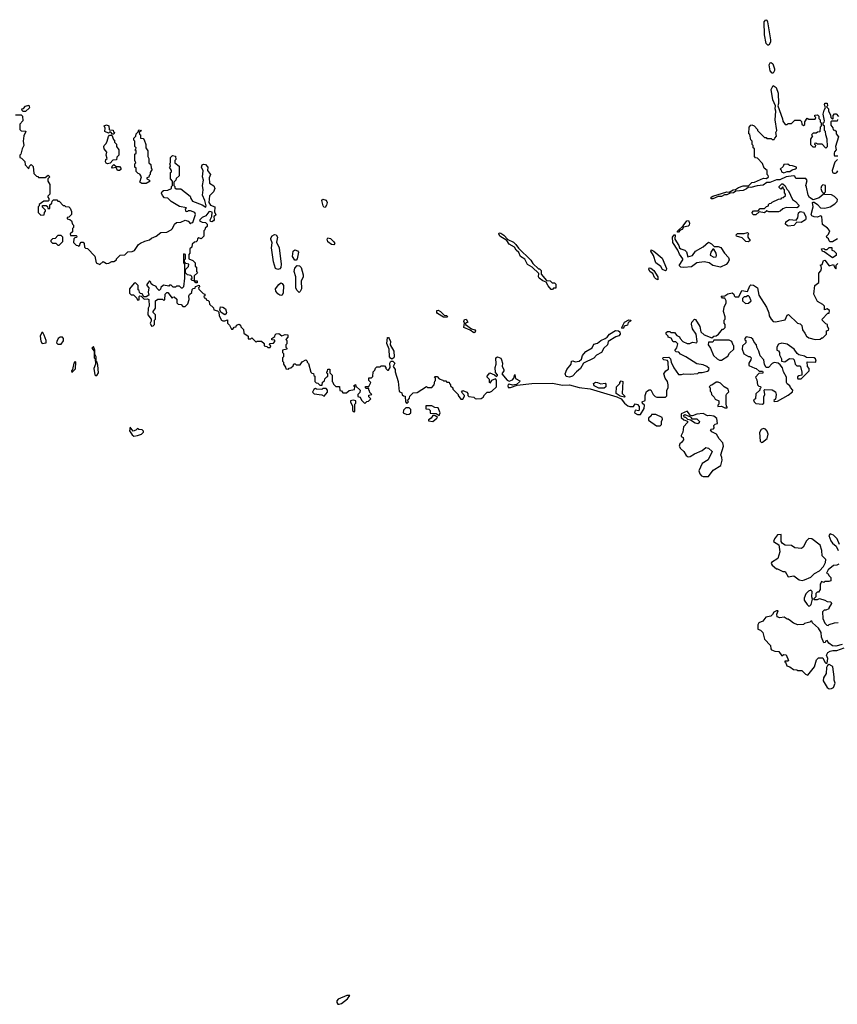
# Model space of a CAD drawing. Extents: x 2701205 to 2963787, y 496209 to 720276.
# Tile 23 of 154: x 2740240 to 2747830, y 672444 to 681583. Entities that reach past the tile are written whole.
import ezdxf

# ---------------------------------------------------------------- set-up
doc = ezdxf.new("R2010")
doc.units = 0

msp = doc.modelspace()

# ---------------------------------------------------------------- linework, layer by layer
at = {"layer": '0CON05XD'}
for points in [[(2747195, 681346.7), (2747185, 681346.7), (2747170.9, 681360.9), (2747153.9, 681443.9), (2747151.2, 681565), (2747165, 681583.3), (2747175, 681580), (2747180.8, 681565), (2747210.5, 681395), (2747211.1, 681375), (2747195, 681346.7)], [(2747225, 681086.7), (2747207.8, 681107.8), (2747197.5, 681165), (2747205.9, 681184.1), (2747215, 681186), (2747232, 681175), (2747247.2, 681127.2), (2747247.3, 681112.7), (2747235, 681087.5), (2747225, 681086.7)], [(2747831.2, 679548.8), (2747785, 679520), (2747765, 679520), (2747755, 679530), (2747748.3, 679548.3), (2747731.7, 679561.7), (2747730, 679575), (2747748.3, 679591.7), (2747760, 679625), (2747739.3, 679649.3), (2747691.7, 679681.7), (2747687.5, 679755), (2747675, 679762.5), (2747645, 679751.2), (2747613.9, 679753.9), (2747593.6, 679763.6), (2747586.4, 679776.4), (2747606.2, 679845), (2747600, 679885), (2747605, 679890), (2747615, 679890), (2747646.7, 679866.7), (2747675, 679837.5), (2747715, 679833.3), (2747765, 679846.7), (2747806.7, 679875), (2747827.5, 679895), (2747832.5, 679915), (2747805, 679942.5), (2747775, 679957.5), (2747711.7, 679961.7), (2747710, 679975), (2747720, 679985), (2747720, 680045), (2747695, 680050), (2747683, 680037), (2747677.5, 680015), (2747685, 679990), (2747700, 679975), (2747698.3, 679961.7), (2747660.7, 679929.3), (2747605, 679910), (2747572.3, 679932.3), (2747558, 679955), (2747545, 680030), (2747536.7, 680045), (2747551.7, 680091.7), (2747538.3, 680108.3), (2747515, 680110), (2747445, 680110), (2747435, 680130), (2747423, 680133), (2747355, 680125.8), (2747295, 680098), (2747265, 680098), (2747205, 680072.9), (2747175, 680073.3), (2747142.4, 680047.6), (2747085, 680042), (2747026.2, 680026.2), (2747005, 680030), (2746987, 680013), (2746955, 679998.9), (2746887.7, 679992.3), (2746865, 679977.5), (2746835, 679973.8), (2746805, 679957.5), (2746782, 679958), (2746755, 679941.1), (2746725, 679941.2), (2746675, 679919.2), (2746660.3, 679920.3), (2746660, 679935), (2746675, 679944), (2746805, 679984), (2746827.5, 679982.5), (2746864.4, 680005.6), (2746885, 680006.7), (2746914.1, 680025.9), (2746955, 680041.2), (2747005, 680040), (2747035, 680071.2), (2747060, 680075), (2747145, 680113.3), (2747171.7, 680108.3), (2747190, 680125), (2747188.3, 680138.3), (2747180, 680145), (2747180, 680185), (2747152.5, 680205), (2747135, 680250), (2747088.3, 680298.3), (2747071.7, 680301.7), (2747060, 680315), (2747060, 680385), (2747050, 680395), (2747050, 680415), (2747040, 680425), (2747040, 680455), (2747028.3, 680468.3), (2747017, 680517), (2747010, 680525), (2747012.5, 680585), (2747026.4, 680603.6), (2747035, 680606.7), (2747058.8, 680598.8), (2747090, 680565), (2747090, 680555), (2747155, 680490), (2747168.3, 680488.3), (2747175, 680480), (2747215, 680480), (2747225, 680470), (2747245, 680470), (2747250, 680485), (2747267, 680503), (2747260, 680535), (2747270, 680555), (2747252.5, 680655), (2747260, 680735), (2747253.3, 680755), (2747257.5, 680785), (2747230, 680840), (2747217.5, 680935), (2747235, 680972.5), (2747261.2, 680955), (2747280.7, 680900.7), (2747284.1, 680805.9), (2747276.7, 680785), (2747322.3, 680662.3), (2747325, 680640), (2747345, 680610), (2747365, 680610), (2747375, 680620), (2747405, 680620), (2747435, 680650), (2747485, 680650), (2747498.3, 680638.3), (2747500, 680615), (2747515, 680600), (2747528.3, 680611.7), (2747530, 680635), (2747551.7, 680668.3), (2747565, 680660), (2747625, 680660), (2747630, 680675), (2747620, 680685), (2747621.7, 680698.3), (2747645, 680700), (2747658.3, 680688.3), (2747660, 680665), (2747670, 680655), (2747670, 680635), (2747680, 680625), (2747680, 680595), (2747670, 680585), (2747668.3, 680541.7), (2747645, 680540), (2747635, 680530), (2747605, 680530), (2747590, 680515), (2747600, 680505), (2747580, 680475), (2747580, 680425), (2747601.7, 680401.7), (2747628.3, 680401.7), (2747630, 680415), (2747620, 680425), (2747625, 680440), (2747638.3, 680438.3), (2747645, 680430), (2747685, 680430), (2747725, 680390), (2747740, 680405), (2747736.7, 680475), (2747722.5, 680515), (2747720, 680545), (2747710, 680555), (2747710, 680595), (2747700, 680605), (2747700, 680625), (2747708.3, 680631.7), (2747710, 680645), (2747697.5, 680705), (2747707.5, 680745), (2747720, 680765), (2747710, 680795), (2747713, 680807), (2747735, 680810), (2747740, 680785), (2747730, 680775), (2747747, 680757), (2747748.3, 680738.3), (2747768.3, 680698.3), (2747770, 680675), (2747785, 680660), (2747790, 680665), (2747790, 680695), (2747805, 680710), (2747818.3, 680708.3), (2747840, 680685)], [(2740295, 680730), (2740271.7, 680731.7), (2740261.7, 680741.7), (2740260, 680755), (2740275, 680760), (2740295, 680780), (2740325, 680790), (2740330, 680765), (2740295, 680730)], [(2740201.7, 680701.7), (2740255, 680700), (2740267.5, 680687.5), (2740270, 680645), (2740240, 680615), (2740240, 680565), (2740253, 680553), (2740295, 680550), (2740297.5, 680545), (2740280, 680505), (2740272.5, 680455), (2740280, 680415), (2740262.5, 680385), (2740250, 680335), (2740240, 680325), (2740240, 680305), (2740258.3, 680298.3), (2740288.3, 680268.3), (2740290, 680235), (2740325, 680200), (2740330, 680225), (2740345, 680240), (2740365, 680220), (2740370, 680155), (2740395, 680130), (2740408.3, 680128.3), (2740415, 680120), (2740475, 680120), (2740505, 680140), (2740520, 680125), (2740500, 680105), (2740500, 680085), (2740520, 680055), (2740520, 679965), (2740500, 679945), (2740500, 679935), (2740510, 679925), (2740510, 679905), (2740505, 679900), (2740465, 679900), (2740421.7, 679868.3), (2740420, 679855), (2740410, 679845), (2740413, 679793), (2740435, 679770), (2740468.3, 679771.7), (2740470, 679795), (2740480, 679805), (2740480, 679815), (2740451.7, 679841.7), (2740451.7, 679858.3), (2740485, 679860), (2740498.3, 679848.3), (2740501.7, 679831.7), (2740518.3, 679831.7), (2740520, 679865), (2740538.3, 679881.7), (2740541.7, 679898.3), (2740555, 679910), (2740585, 679910), (2740595, 679900), (2740605, 679900), (2740645, 679860), (2740655, 679860), (2740665, 679850), (2740697, 679847), (2740710, 679835), (2740721.7, 679801.7), (2740720, 679775), (2740695, 679750), (2740681.7, 679748.3), (2740680, 679735), (2740705, 679730), (2740720, 679715), (2740730, 679685), (2740740, 679675), (2740740, 679655), (2740730, 679645), (2740730, 679615), (2740710, 679595), (2740711.7, 679581.7), (2740765, 679580), (2740770, 679575), (2740768.3, 679561.7), (2740751.7, 679558.3), (2740741.7, 679548.3), (2740740, 679515), (2740765, 679490), (2740778.3, 679488.3), (2740785, 679480), (2740798.3, 679491.7), (2740800, 679505), (2740811.7, 679518.3), (2740828.3, 679518.3), (2740840, 679505), (2740841.7, 679471.7), (2740851.7, 679461.7), (2740868.3, 679458.3), (2740937, 679387), (2740950, 679325), (2740985, 679310), (2741015, 679340), (2741045, 679320), (2741067, 679323), (2741095, 679340), (2741115, 679340), (2741140, 679355), (2741140, 679365), (2741171.7, 679398.3), (2741215, 679400), (2741245, 679430), (2741285, 679432.5), (2741305, 679440), (2741343.6, 679496.4), (2741361.7, 679508.3), (2741402, 679528), (2741445, 679540), (2741464.1, 679555.9), (2741505.8, 679574.2), (2741550.5, 679609.5), (2741605, 679612), (2741645, 679632), (2741658.8, 679645), (2741675.9, 679684.1), (2741695, 679700), (2741735, 679702.5), (2741775, 679722), (2741803.9, 679713.9), (2741825, 679690), (2741831.7, 679698.3), (2741848.3, 679701.7), (2741872.5, 679775), (2741865, 679792.5), (2741825, 679810), (2741805, 679810), (2741798.3, 679801.7), (2741785, 679800), (2741780, 679825), (2741788.3, 679838.3), (2741725, 679850), (2741646.2, 679896.2), (2741615, 679927.5), (2741585, 679930), (2741565, 679950), (2741557, 679973), (2741561.2, 679988.8), (2741575, 679998.8), (2741615, 680000), (2741650, 680015), (2741650, 680035), (2741660, 680045), (2741660, 680085), (2741640, 680105), (2741640, 680165), (2741648.3, 680171.7), (2741650, 680185), (2741630, 680215), (2741640, 680225), (2741638.3, 680238.3), (2741630, 680245), (2741640, 680255), (2741640, 680305), (2741658.3, 680321.7), (2741685, 680317.5), (2741690, 680285), (2741680, 680275), (2741680, 680255), (2741720, 680225), (2741720, 680135), (2741691.7, 680108.3), (2741690, 680095), (2741670, 680075), (2741670, 680045), (2741680, 680035), (2741681.7, 680021.7), (2741693.6, 680013.6), (2741735, 680012.5), (2741822.5, 679945), (2741827.5, 679925), (2741845, 679900), (2741933.9, 679863.9), (2741967, 679843), (2741970, 679855), (2741960, 679905), (2741937.5, 679955), (2741942.5, 680005), (2741937.5, 680045), (2741947.5, 680095), (2741937.5, 680125), (2741941.7, 680181.7), (2741927.5, 680215), (2741933, 680237), (2741945, 680242.5), (2741965, 680240), (2741986.2, 680215), (2741982.5, 680185), (2742011.2, 680145), (2741997.5, 680115), (2742002.5, 680065), (2742042, 680042), (2742053, 680017), (2742040, 679985), (2742003.1, 679946.9), (2741995.8, 679885.8), (2742010.6, 679860.6), (2742052.5, 679845), (2742047, 679797), (2742060, 679775), (2742057.5, 679765), (2742042.5, 679755), (2742043.8, 679725), (2742038.8, 679715), (2742025, 679706.7), (2742010.7, 679710.7), (2742006.7, 679725), (2742023.3, 679755), (2742026.2, 679796.2), (2742005, 679803.8), (2741995, 679800), (2741967.5, 679762.5), (2741935, 679746.7), (2741912.5, 679725), (2741910, 679715), (2741933, 679703), (2741965, 679700), (2741980, 679685), (2741980, 679665), (2741961.7, 679648.3), (2741958.3, 679631.7), (2741950, 679625), (2741950, 679575), (2741925, 679550), (2741901.7, 679558.3), (2741891.7, 679548.3), (2741888.3, 679531.7), (2741878.3, 679521.7), (2741861.7, 679518.3), (2741841.7, 679498.3), (2741838.3, 679471.7), (2741820, 679455), (2741820, 679415), (2741810, 679405), (2741810, 679365), (2741848.3, 679348.3), (2741870, 679325), (2741870, 679295), (2741880, 679285), (2741880, 679245), (2741890, 679235), (2741860, 679205), (2741860, 679160), (2741888.3, 679158.3), (2741888.3, 679141.7), (2741875, 679140), (2741860, 679160), (2741841.7, 679161.7), (2741830, 679175), (2741840, 679185), (2741838.3, 679198.3), (2741827.5, 679207.5), (2741796.4, 679216.4), (2741780, 679235), (2741780, 679265), (2741808.3, 679291.7), (2741810, 679315), (2741781.7, 679321.7), (2741770, 679335), (2741770, 679355), (2741780, 679365), (2741780, 679405), (2741765, 679410), (2741760, 679405), (2741760, 679325), (2741770, 679315), (2741770, 679185), (2741760, 679105), (2741748.3, 679091.7), (2741741.7, 679091.7), (2741725, 679110), (2741695, 679110), (2741685, 679100), (2741665, 679100), (2741645, 679120), (2741631.7, 679118.3), (2741625, 679110), (2741575, 679120), (2741551.7, 679098.3), (2741548.3, 679081.7), (2741535, 679070), (2741511.7, 679091.7), (2741508.3, 679108.3), (2741471.7, 679121.7), (2741461.7, 679131.7), (2741458.3, 679148.3), (2741445, 679160), (2741420, 679125), (2741420, 679115), (2741437.5, 679095), (2741433.3, 679055), (2741437.5, 679025), (2741415, 679010), (2741391.7, 679011.7), (2741378.3, 679038.3), (2741361.7, 679041.7), (2741351.7, 679051.7), (2741348.3, 679068.3), (2741340, 679075), (2741340, 679115), (2741315, 679140), (2741301.7, 679138.3), (2741260, 679085), (2741260, 679045), (2741275, 679030), (2741295, 679030), (2741308.3, 679018.3), (2741328.3, 678998.3), (2741331.7, 678981.7), (2741348.3, 678981.7), (2741350, 679015), (2741355, 679020), (2741368.3, 679018.3), (2741395, 678990), (2741425, 678992.5), (2741440, 678985), (2741442.5, 678925), (2741432.5, 678905), (2741430, 678845), (2741460, 678805), (2741460, 678785), (2741450, 678765), (2741465, 678740), (2741478.3, 678741.7), (2741490, 678755), (2741490, 678795), (2741500, 678805), (2741500, 678845), (2741480, 678865), (2741480, 678875), (2741500, 678905), (2741500, 678975), (2741521.7, 678988.3)], [(2741115, 680520), (2741101.7, 680521.7), (2741085, 680540), (2741075, 680540), (2741065, 680530), (2741030, 680545), (2741033.3, 680575), (2741025, 680597.5), (2741045, 680607.5), (2741068.3, 680598.3), (2741070, 680565), (2741075, 680560), (2741108.3, 680558.3), (2741111.7, 680541.7), (2741120, 680535), (2741115, 680520)], [(2747831.7, 680658.3), (2747828.3, 680641.7), (2747775, 680640), (2747770, 680635), (2747770, 680605), (2747788.3, 680578.3), (2747791.7, 680561.7), (2747808.3, 680558.3), (2747818.3, 680548.3), (2747820, 680525), (2747840, 680495), (2747812.5, 680405), (2747820, 680375), (2747803, 680357), (2747800, 680345), (2747800, 680325), (2747805, 680320), (2747835, 680320)], [(2741375, 680062), (2741356.7, 680075), (2741370, 680125), (2741355, 680150), (2741340, 680155), (2741320, 680175), (2741320, 680205), (2741310, 680215), (2741310, 680245), (2741317.5, 680255), (2741310, 680275), (2741310, 680335), (2741320, 680345), (2741320, 680365), (2741310, 680375), (2741318.3, 680381.7), (2741320, 680395), (2741310, 680405), (2741310, 680455), (2741300, 680465), (2741300, 680485), (2741318.3, 680501.7), (2741320, 680525), (2741338.3, 680541.7), (2741345, 680560), (2741370, 680555), (2741350, 680535), (2741351.7, 680521.7), (2741360, 680515), (2741360, 680485), (2741385, 680480), (2741397, 680467), (2741410, 680425), (2741410, 680395), (2741430, 680365), (2741430, 680315), (2741440, 680295), (2741440, 680255), (2741458.3, 680238.3), (2741460, 680205), (2741470, 680195), (2741450, 680165), (2741450, 680145), (2741441.7, 680138.3), (2741438.3, 680121.7), (2741420, 680115), (2741420, 680105), (2741438.3, 680098.3), (2741450, 680085), (2741415, 680063.8), (2741375, 680062)], [(2741055, 680244), (2741042.1, 680252.1), (2741037.5, 680265), (2741041.2, 680285), (2741052.5, 680295), (2741044, 680325), (2741047.5, 680355), (2741024.1, 680384.1), (2741020, 680405), (2741022.9, 680417.1), (2741042.5, 680435), (2741052.5, 680455), (2741065, 680500), (2741075, 680510), (2741095, 680510), (2741111.7, 680471.7), (2741120, 680465), (2741120, 680445), (2741138.3, 680428.3), (2741140, 680405), (2741160, 680375), (2741160, 680325), (2741141.7, 680308.3), (2741138.3, 680281.7), (2741105, 680280), (2741078.8, 680251.2), (2741055, 680244)], [(2747335, 680162.5), (2747365, 680174), (2747390, 680175), (2747410.5, 680189.5), (2747441.7, 680198.3), (2747450, 680205), (2747450, 680215), (2747415, 680227.5), (2747385, 680230), (2747371.7, 680241.7), (2747335, 680240), (2747328.3, 680221.7), (2747300, 680195), (2747308.3, 680188.3), (2747311.7, 680171.7), (2747335, 680162.5)], [(2747832.5, 680285), (2747808.3, 680261.7), (2747783.8, 680185), (2747786.2, 680165), (2747797.3, 680157.3), (2747812.7, 680157.3), (2747826.7, 680165), (2747835, 680180)], [(2741165, 680183.3), (2741147.5, 680185), (2741135, 680210), (2741102.5, 680205), (2741094, 680214), (2741097.5, 680225), (2741115, 680240), (2741135, 680220), (2741165, 680220), (2741180, 680205), (2741178.3, 680191.7), (2741165, 680183.3)], [(2747075, 679772.5), (2747053, 679773), (2747041.7, 679781.7), (2747040, 679795), (2747051.7, 679808.3), (2747095, 679810), (2747115, 679830), (2747155, 679830), (2747171.7, 679848.3), (2747190, 679855), (2747191.7, 679868.3), (2747201.7, 679878.3), (2747215, 679880), (2747225, 679890), (2747283, 679917), (2747308.3, 679921.7), (2747315, 679930), (2747328.3, 679931.7), (2747348.3, 679951.7), (2747350, 679965), (2747340, 679975), (2747340, 680005), (2747331.7, 680011.7), (2747328.3, 680028.3), (2747321.7, 680028.3), (2747305, 680010), (2747290, 680025), (2747290, 680035), (2747315, 680060), (2747325, 680060), (2747345, 680040), (2747360, 680010), (2747377.5, 679995), (2747412.5, 679915), (2747442.5, 679895), (2747471.7, 679861.7), (2747470, 679845), (2747455, 679837.5), (2747355, 679840), (2747323, 679827), (2747300, 679805), (2747285, 679800), (2747195, 679800), (2747175, 679810), (2747155, 679790), (2747105, 679800), (2747075, 679772.5)], [(2743075, 679840), (2743062.7, 679842.7), (2743056.2, 679855), (2743043.3, 679905), (2743053, 679917), (2743085, 679907.5), (2743093.3, 679885), (2743089.5, 679860.5), (2743075, 679840)], [(2747375, 679667.5), (2747363, 679673), (2747350, 679685), (2747351.7, 679708.3), (2747385, 679727.5), (2747448.3, 679721.7), (2747462.5, 679745), (2747470.7, 679789.3), (2747485, 679802.5), (2747515, 679797.5), (2747536.4, 679756.4), (2747538.8, 679735), (2747533.3, 679725), (2747495, 679701.2), (2747455, 679702.5), (2747425, 679673.3), (2747375, 679667.5)], [(2746345, 679610), (2746345, 679620), (2746399.3, 679670.7), (2746432.9, 679717.1), (2746449.4, 679719.4), (2746459.4, 679695), (2746454, 679675), (2746445, 679667.5), (2746403, 679657), (2746388.8, 679635), (2746370.7, 679629.3), (2746355, 679612), (2746345, 679610)], [(2745185, 679080), (2745175, 679080), (2745145, 679112.5), (2745128.3, 679148.3), (2745095, 679160), (2745063.3, 679185), (2745056.7, 679195), (2745058.3, 679228.3), (2744996.4, 679286.4), (2744955, 679312), (2744929.3, 679359.3), (2744888.8, 679385), (2744873.3, 679423.3), (2744847.5, 679445), (2744833.3, 679473.3), (2744785, 679500), (2744762.5, 679532.5), (2744696.7, 679575), (2744687.5, 679595), (2744690, 679605), (2744705, 679602.5), (2744733, 679583), (2744771.7, 679541.7), (2744825, 679517.5), (2744846.4, 679496.4), (2744871.7, 679461.7), (2744985, 679350), (2745005, 679320), (2745055, 679270), (2745065, 679270), (2745080, 679255), (2745081.7, 679221.7), (2745131.7, 679161.7), (2745165, 679160), (2745181.7, 679141.7), (2745205, 679140), (2745218.3, 679128.3), (2745218.3, 679091.7), (2745195, 679090), (2745185, 679080)], [(2747005, 679520), (2746980, 679525), (2746947, 679557), (2746893, 679573), (2746890, 679585), (2746905, 679600), (2746965, 679600), (2746997, 679607), (2747007.5, 679595), (2747000, 679585), (2747000, 679565), (2747020, 679535), (2747005, 679520)], [(2740605, 679490), (2740640, 679525), (2740640, 679565), (2740625, 679580), (2740595, 679580), (2740568.3, 679551.7), (2740545, 679550), (2740530, 679535), (2740530, 679525), (2740545, 679510), (2740575, 679510), (2740595, 679490), (2740605, 679490)], [(2742635, 679264), (2742613.8, 679275), (2742596.7, 679335), (2742578.8, 679465), (2742583, 679513), (2742570, 679545), (2742570, 679555), (2742585, 679577.5), (2742605, 679590), (2742620, 679585), (2742633.8, 679565), (2742623, 679517), (2742650, 679465), (2742668.8, 679315), (2742665, 679282.5), (2742655, 679270), (2742635, 679264)], [(2743155, 679493.3), (2743135, 679496.7), (2743100.7, 679520.7), (2743093.3, 679545), (2743101.7, 679558.3), (2743125, 679552.5), (2743155, 679522.5), (2743166.2, 679505), (2743155, 679493.3)], [(2746405, 679283.8), (2746376.1, 679286.1), (2746363, 679303), (2746396.7, 679355), (2746397.5, 679365), (2746366.4, 679406.4), (2746350, 679445), (2746302.5, 679515), (2746300, 679565), (2746316.7, 679586.7), (2746326, 679586), (2746320.8, 679545), (2746358.3, 679488.3), (2746366, 679466), (2746376, 679456), (2746413.3, 679445), (2746429.4, 679429.4), (2746443, 679383), (2746485.6, 679394.4), (2746514.2, 679435.8), (2746586.2, 679475), (2746635, 679517.5), (2746663, 679503), (2746688.3, 679478.3), (2746725, 679477.5), (2746749.3, 679469.3), (2746782, 679415), (2746821.2, 679375), (2746826.2, 679355), (2746818.1, 679331.9), (2746799.4, 679310.6), (2746745, 679287.5), (2746675, 679302.5), (2746640, 679325), (2746595, 679336.7), (2746525, 679325.7), (2746475, 679290), (2746405, 679283.8)], [(2742805, 679350), (2742795, 679350), (2742772.5, 679385), (2742780, 679435), (2742795, 679446.7), (2742818.8, 679438.8), (2742826.7, 679425), (2742816.4, 679363.6), (2742805, 679350)], [(2746235, 679253.3), (2746206.7, 679265), (2746191.7, 679291.7), (2746146.4, 679326.4), (2746123.3, 679395), (2746097.5, 679435), (2746102.5, 679447.5), (2746126.1, 679436.1), (2746205, 679370), (2746243.8, 679275), (2746242.5, 679257.5), (2746235, 679253.3)], [(2746685, 679380), (2746705, 679383.3), (2746710, 679395), (2746705, 679416.7), (2746685, 679452.5), (2746675, 679452.5), (2746656.7, 679425), (2746648.3, 679398.3), (2746685, 679380)], [(2747785, 679372.5), (2747708.3, 679428.3), (2747691.7, 679431.7), (2747682.5, 679457.5), (2747705, 679460), (2747715, 679450), (2747735, 679450), (2747755, 679470), (2747778.3, 679468.3), (2747780, 679445), (2747798.3, 679438.3), (2747820, 679415), (2747820, 679395), (2747785, 679372.5)], [(2747193.3, 678863.3), (2747197.5, 678835), (2747215, 678802.5), (2747235, 678783.3), (2747255, 678778.8), (2747345, 678797.5), (2747365, 678840), (2747378.3, 678848.3), (2747460, 678765), (2747485, 678760), (2747500, 678745), (2747506.7, 678705), (2747530, 678675), (2747543.3, 678645), (2747565, 678630.8), (2747625, 678616.2), (2747671.7, 678618.3), (2747685, 678630), (2747695, 678630), (2747718.3, 678651.7), (2747730, 678665), (2747730, 678695), (2747748.3, 678701.7), (2747750, 678715), (2747740, 678735), (2747740, 678755), (2747725, 678760), (2747691.7, 678791.7), (2747690, 678805), (2747741.7, 678858.3), (2747755, 678860), (2747757.5, 678885), (2747735, 678900), (2747711.7, 678891.7), (2747710, 678925), (2747695, 678940), (2747645, 678967.5), (2747612.5, 679035), (2747620, 679115), (2747660, 679145), (2747658.3, 679231.7), (2747677, 679253), (2747682.5, 679275), (2747680, 679295), (2747670, 679305), (2747688.3, 679311.7), (2747701.7, 679348.3), (2747715, 679350), (2747755, 679300), (2747795, 679310), (2747802.5, 679285), (2747815, 679270), (2747820, 679275), (2747820, 679305), (2747835, 679320)], [(2742835, 679052.5), (2742811.7, 679071.7), (2742803.6, 679093.6), (2742803.3, 679195), (2742789.2, 679245), (2742795, 679277.5), (2742815, 679302.5), (2742837.7, 679297.7), (2742852.3, 679282.3), (2742872, 679215), (2742871.2, 679195), (2742852.5, 679155), (2742856.2, 679085), (2742845, 679060), (2742835, 679052.5)], [(2746165, 679170), (2746145, 679177.5), (2746131.7, 679191.7), (2746116.7, 679226.7), (2746094.1, 679244.1), (2746080, 679265), (2746085, 679280), (2746098.3, 679278.3), (2746127.5, 679255), (2746163.3, 679195), (2746165, 679170)], [(2741521.7, 678988.3), (2741565, 678990), (2741575, 678980), (2741588.3, 678981.7), (2741590, 679035), (2741605, 679052.5), (2741615, 679052.5), (2741655, 679000), (2741661.7, 679008.3), (2741675, 679010), (2741698.3, 678988.3), (2741700, 678955), (2741711.7, 678941.7), (2741738.3, 678938.3), (2741755, 678920), (2741775, 678920), (2741800, 678945), (2741812.5, 678985), (2741810.7, 679019.3), (2741817, 679033), (2741838.3, 679051.7), (2741841.7, 679078.3), (2741851.7, 679088.3), (2741868.3, 679091.7), (2741871.7, 679108.3), (2741905, 679120), (2741910, 679105), (2741900, 679095), (2741901.7, 679081.7), (2741941.7, 679041.7), (2741960, 679035), (2741958.3, 679021.7), (2741950, 679015), (2741951.7, 679001.7), (2741968.3, 678998.3), (2741971.7, 678981.7), (2741988.3, 678978.3), (2741998.3, 678968.3), (2742001.7, 678941.7), (2742038.3, 678908.3), (2742041.7, 678891.7), (2742075, 678880), (2742087.5, 678867.5), (2742092.5, 678835), (2742112.5, 678795), (2742125, 678786.7), (2742143, 678787), (2742168.3, 678798.3), (2742170, 678765), (2742188.3, 678748.3), (2742205, 678710), (2742218.3, 678711.7), (2742231.7, 678728.3), (2742248.3, 678731.7), (2742251.7, 678748.3), (2742278.3, 678758.3), (2742288.3, 678748.3), (2742291.7, 678731.7), (2742318.3, 678708.3), (2742320, 678675), (2742360, 678645), (2742361.7, 678621.7), (2742385, 678620), (2742395, 678630), (2742435, 678590), (2742445, 678600), (2742485, 678600), (2742508.3, 678578.3), (2742510, 678555), (2742535, 678550), (2742545, 678540), (2742565, 678540), (2742570, 678555), (2742560, 678565), (2742561.7, 678578.3), (2742595, 678580), (2742610, 678595), (2742608.3, 678608.3), (2742581.7, 678611.7), (2742580, 678625), (2742608.3, 678641.7), (2742611.7, 678658.3), (2742621.7, 678668.3), (2742645, 678670), (2742675, 678650), (2742705, 678660), (2742728.3, 678658.3), (2742730, 678635), (2742710, 678615), (2742720, 678605), (2742720, 678575), (2742710, 678565), (2742710, 678545), (2742720, 678535), (2742720, 678525), (2742680, 678515), (2742680, 678495), (2742690, 678485), (2742690, 678455), (2742680, 678445), (2742680, 678415), (2742690, 678405), (2742690, 678385), (2742708.3, 678358.3), (2742711.7, 678341.7), (2742735, 678340), (2742741.7, 678348.3), (2742758.3, 678351.7), (2742778.3, 678371.7), (2742785, 678390), (2742798.3, 678388.3), (2742805, 678380), (2742845, 678380), (2742861.7, 678408.3), (2742895, 678427.5), (2742910, 678415), (2742910, 678405), (2742921.7, 678391.7), (2742941.7, 678311.7), (2742951.7, 678301.7), (2742968.3, 678298.3), (2742971.7, 678281.7), (2742980, 678275), (2742980, 678225), (2742991.7, 678211.7), (2743008.3, 678208.3), (2743025, 678190), (2743048.3, 678191.7), (2743051.7, 678218.3), (2743068.3, 678231.7), (2743071.7, 678248.3), (2743091.7, 678268.3), (2743100, 678275), (2743100, 678295), (2743091.7, 678301.7), (2743090, 678315), (2743098.3, 678321.7), (2743101.7, 678338.3), (2743118.3, 678338.3), (2743120, 678305), (2743140, 678285), (2743140, 678225), (2743148.3, 678218.3), (2743151.7, 678201.7), (2743175, 678180), (2743208.3, 678178.3), (2743211.7, 678141.7), (2743228.3, 678138.3), (2743240, 678120), (2743275, 678120), (2743298.3, 678141.7), (2743348.3, 678151.7), (2743350, 678175), (2743340, 678185), (2743358.3, 678198.3), (2743361.7, 678181.7), (2743400, 678145), (2743398.3, 678121.7), (2743380, 678105), (2743380, 678085), (2743398.3, 678078.3), (2743408.3, 678068.3), (2743411.7, 678051.7), (2743445, 678020), (2743461.7, 678038.3), (2743478.3, 678041.7), (2743500, 678065), (2743481.7, 678081.7), (2743481.7, 678098.3), (2743510, 678105), (2743491.7, 678121.7), (2743488.3, 678138.3), (2743480, 678145), (2743480, 678160), (2743455, 678160), (2743450, 678165), (2743451.7, 678178.3), (2743480, 678180), (2743500, 678215), (2743480, 678235), (2743481.7, 678258.3), (2743505, 678260), (2743518.3, 678271.7), (2743520, 678315), (2743538.3, 678331.7), (2743541.7, 678348.3), (2743555, 678360), (2743585, 678360), (2743595, 678370), (2743625, 678370), (2743640, 678355), (2743640, 678345), (2743655, 678330), (2743665, 678330), (2743680, 678355), (2743677.5, 678395), (2743683, 678407), (2743687.5, 678412.5), (2743705, 678413.3), (2743721.2, 678395), (2743706.7, 678365), (2743725.8, 678335.8), (2743726.2, 678315), (2743753.3, 678225), (2743763, 678133), (2743788.3, 678118.3), (2743791.7, 678101.7), (2743801.7, 678091.7), (2743818.3, 678088.3), (2743820, 678035), (2743835, 678020), (2743850, 678035), (2743840, 678045), (2743858.3, 678071.7), (2743861.7, 678088.3), (2743891.7, 678118.3), (2743928.3, 678121.7), (2744015, 678180), (2744025, 678170), (2744065, 678170), (2744087, 678193), (2744093, 678227), (2744100, 678235), (2744100, 678255), (2744090, 678265), (2744095, 678270), (2744115, 678270), (2744135, 678250), (2744168.3, 678238.3), (2744175, 678230), (2744195, 678230), (2744205, 678220), (2744228.3, 678218.3), (2744230, 678205), (2744240, 678195), (2744240, 678185), (2744260, 678165), (2744260, 678155), (2744310, 678105), (2744310, 678095), (2744335, 678060), (2744355, 678062.5), (2744368.3, 678088.3), (2744370, 678095), (2744340, 678125), (2744355, 678140), (2744390, 678125), (2744400, 678115), (2744400, 678095), (2744410, 678085), (2744455, 678080), (2744468.3, 678068.3), (2744485, 678063.3), (2744525, 678066.7), (2744541.7, 678078.3), (2744555, 678102.5), (2744580, 678125), (2744605, 678126.7), (2744622.5, 678135), (2744665.6, 678174.4), (2744666.7, 678236.7), (2744658.3, 678248.3), (2744620, 678235), (2744605, 678210), (2744600, 678215), (2744600, 678245), (2744580, 678265), (2744580, 678275), (2744605, 678306.7), (2744648.3, 678288.3), (2744665, 678270), (2744675, 678280), (2744677, 678287), (2744658.3, 678308.3), (2744652.5, 678355), (2744662.5, 678385), (2744660, 678445), (2744675, 678452.5), (2744705, 678442.5), (2744713.3, 678425), (2744723.3, 678395), (2744720, 678365), (2744733.8, 678335), (2744733.8, 678325), (2744716, 678295), (2744765, 678236.7), (2744785, 678226.7), (2744815, 678240), (2744827.5, 678255), (2744835, 678290), (2744843.6, 678253.6), (2744881.7, 678231.7), (2744879.3, 678220.7), (2744851.7, 678198.3), (2744815, 678190), (2744785, 678200), (2744775, 678197.5), (2744770, 678185), (2744775, 678170), (2744795, 678170), (2744858.3, 678191.7), (2744995, 678206.2), (2745185, 678208.8), (2745278.3, 678191.7), (2745345, 678193.8), (2745435, 678168.8), (2745535.8, 678155.8), (2745784, 678084), (2745823.8, 678063.8), (2745853.3, 678025), (2745885, 678000), (2745905, 677992), (2745937, 677993), (2745953, 678017), (2745975, 678010), (2745991.7, 677991.7), (2745991.7, 677958.3), (2745987.5, 677952.5), (2745955, 677957.5), (2745946.7, 677935), (2745975, 677918.8), (2746001.7, 677918.3), (2746036.7, 677975), (2746040, 678005), (2746021.7, 678021.7), (2746020, 678035), (2746045, 678050), (2746046.2, 678095), (2746059.3, 678130.7), (2746085, 678147.5), (2746098.3, 678148.3), (2746120, 678105), (2746140, 678085), (2746155, 678080), (2746235, 678080), (2746247, 678093), (2746248.3, 678141.7), (2746259.3, 678170.7), (2746260, 678195), (2746252.5, 678225), (2746232.5, 678255), (2746220, 678295), (2746237, 678323), (2746261.7, 678338.3), (2746260, 678405), (2746255, 678420), (2746220, 678425), (2746210, 678435), (2746213, 678447), (2746265, 678450), (2746280, 678435), (2746287.5, 678405), (2746313, 678353), (2746355, 678290), (2746385, 678290), (2746405, 678297.5), (2746465, 678292.5), (2746535, 678300), (2746545, 678307.5), (2746575, 678307.5), (2746625, 678320), (2746638.3, 678331.7), (2746640, 678345), (2746620, 678365), (2746585, 678380), (2746525, 678390), (2746422.5, 678455), (2746375, 678480), (2746358.3, 678498.3), (2746335, 678500), (2746321.7, 678511.7), (2746341.7, 678538.3), (2746350, 678575), (2746331.7, 678591.7), (2746305, 678592.5), (2746288.3, 678628.3), (2746260, 678635), (2746260, 678645), (2746240, 678665), (2746241.7, 678678.3), (2746255, 678690), (2746275, 678690), (2746285, 678680), (2746318.3, 678678.3), (2746341.7, 678651.7), (2746365, 678640), (2746370, 678625), (2746397, 678597), (2746435, 678577.5), (2746461.7, 678578.3), (2746485, 678590), (2746525, 678582.5), (2746530, 678595), (2746520, 678665), (2746486.2, 678715), (2746476.1, 678756.1), (2746478, 678775), (2746505, 678804), (2746515, 678800), (2746554.3, 678734.3), (2746563.3, 678685), (2746595, 678656.7), (2746665, 678630), (2746683, 678647), (2746705, 678650), (2746727, 678663), (2746765, 678710), (2746775, 678710), (2746790, 678725), (2746790, 678755), (2746780, 678765), (2746780, 678795), (2746790, 678805), (2746790, 678825), (2746773.3, 678875), (2746780, 678915), (2746797.5, 678955), (2746797.5, 678975), (2746785, 679000), (2746765, 679000), (2746751.7, 679018.3), (2746785, 679020), (2746815, 679037.5), (2746855, 679047.5), (2746870, 679035), (2746871.7, 679021.7), (2746881.7, 679011.7), (2746915, 679010), (2746945, 679070), (2746995, 679060), (2747016.5, 679113.5), (2747028.3, 679121.7), (2747050.5, 679120.5), (2747090, 679095), (2747100, 679025), (2747173.8, 678913.8), (2747193.3, 678863.3)], [(2742675, 679023.8), (2742655, 679026.2), (2742635, 679040), (2742617.5, 679065), (2742613.3, 679085), (2742645, 679126.7), (2742665, 679140), (2742677.5, 679135), (2742688.8, 679115), (2742686.1, 679043.9), (2742675, 679023.8)], [(2746978.3, 678948.3), (2747005, 678952.5), (2747030, 678975), (2747015, 679010), (2747005, 679020), (2746995, 679020), (2746985, 679010), (2746965, 679010), (2746950, 678995), (2746950, 678975), (2746978.3, 678948.3)], [(2742145, 678842.5), (2742110, 678865), (2742098.3, 678888.3), (2742103, 678917), (2742126, 678916), (2742150.7, 678900.7), (2742160, 678865), (2742157.5, 678852.5), (2742145, 678842.5)], [(2744205, 678823.3), (2744173.6, 678823.6), (2744117.5, 678855), (2744111.2, 678865), (2744113.3, 678885), (2744125, 678886.2), (2744145, 678876.2), (2744181.7, 678841.7), (2744206.1, 678836.1), (2744210, 678825), (2744205, 678823.3)], [(2744455, 678676.7), (2744420.7, 678700.7), (2744363.3, 678725), (2744370, 678765), (2744363, 678783), (2744370.7, 678799.3), (2744385, 678802.5), (2744400, 678775), (2744380, 678765), (2744380, 678755), (2744433.3, 678713.3), (2744465, 678703.3), (2744471.2, 678695), (2744465, 678678.8), (2744455, 678676.7)], [(2745835, 678717.5), (2745830, 678725), (2745853.3, 678775), (2745895, 678798.8), (2745912.5, 678795), (2745910, 678785), (2745888.8, 678771.2), (2745881.7, 678748.3), (2745852.5, 678737.5), (2745845, 678720), (2745835, 678717.5)], [(2745345, 678264.3), (2745312.6, 678272.6), (2745304.2, 678295.8), (2745318.8, 678335), (2745358.8, 678385), (2745362.5, 678415), (2745375, 678416.2), (2745395, 678406.2), (2745432.5, 678415), (2745455, 678432.5), (2745463.8, 678466.2), (2745477, 678483), (2745497, 678503), (2745553, 678537), (2745569.3, 678570.7), (2745605, 678580), (2745634.2, 678605.8), (2745676.1, 678623.9), (2745695, 678637.5), (2745714.2, 678665.8), (2745772.3, 678697.7), (2745800, 678695), (2745812.5, 678685), (2745813.8, 678665), (2745802.3, 678647.7), (2745775, 678638.8), (2745704, 678596), (2745696, 678564), (2745663.3, 678535), (2745642.5, 678495), (2745595, 678470), (2745568.3, 678441.7), (2745475, 678396.7), (2745446.7, 678345), (2745407.5, 678315), (2745372.5, 678275), (2745345, 678264.3)], [(2740448.3, 678578.3), (2740485, 678582.5), (2740486.2, 678605), (2740465.8, 678655.8), (2740455, 678680), (2740445, 678680), (2740430, 678645), (2740435, 678600), (2740448.3, 678578.3)], [(2740595, 678570), (2740625, 678572.5), (2740646.4, 678603.6), (2740646.7, 678625), (2740636.4, 678636.4), (2740615, 678636.2), (2740597.5, 678625), (2740583.3, 678595), (2740583, 678583), (2740595, 678570)], [(2743695, 678432.5), (2743680.7, 678440.7), (2743673.6, 678453.6), (2743670, 678525), (2743647, 678577), (2743655, 678632.5), (2743665, 678632.5), (2743670, 678625), (2743681.2, 678595), (2743680, 678565), (2743712, 678505), (2743716.2, 678455), (2743712.5, 678445), (2743695, 678432.5)], [(2746755, 678422.5), (2746815, 678460), (2746830.7, 678489.3), (2746870, 678525), (2746870, 678555), (2746861.7, 678561.7), (2746850, 678595), (2746825, 678610), (2746685, 678610), (2746675, 678590), (2746635, 678590), (2746632.5, 678565), (2746653.6, 678533.6), (2746681.2, 678465), (2746713.9, 678433.9), (2746735, 678423.3), (2746755, 678422.5)], [(2747135, 678013.3), (2747148.8, 678025), (2747147, 678083), (2747157.5, 678105), (2747150, 678145), (2747158.3, 678151.7), (2747225, 678147.5), (2747255, 678130), (2747262.5, 678105), (2747257.5, 678062.5), (2747241.7, 678048.3), (2747245, 678040), (2747275, 678042.5), (2747375, 678097.5), (2747415, 678130), (2747417.5, 678145), (2747395, 678170), (2747390, 678185), (2747363, 678203), (2747357, 678217), (2747357.5, 678265), (2747331.2, 678315), (2747320.7, 678350.7), (2747298.8, 678378.8), (2747280, 678395), (2747245, 678402.5), (2747225, 678392.5), (2747190, 678355), (2747170, 678355), (2747153, 678383), (2747147.5, 678425), (2747113.9, 678463.9), (2747102.5, 678505), (2747083, 678543), (2747080, 678565), (2747059.3, 678589.3), (2747047, 678617), (2747031.7, 678631.7), (2746985, 678640), (2746970, 678625), (2746971.7, 678611.7), (2746980, 678605), (2746980, 678585), (2746950, 678555), (2746947.5, 678525), (2746961.7, 678481.7), (2747005, 678457.5), (2747017, 678457), (2747030, 678445), (2747027.5, 678425), (2747010, 678395), (2747010, 678375), (2747065, 678347.5), (2747077, 678347), (2747105, 678320), (2747135, 678320), (2747140, 678315), (2747138.3, 678301.7), (2747101.7, 678298.3), (2747070, 678265), (2747081.7, 678241.7), (2747090, 678195), (2747101.7, 678181.7), (2747118.3, 678178.3), (2747120, 678165), (2747111.7, 678158.3), (2747110, 678145), (2747075, 678110), (2747070, 678065), (2747052.5, 678055), (2747057.5, 678035), (2747075, 678020), (2747135, 678013.3)], [(2740955, 678280), (2740972.5, 678305), (2740966.2, 678376.2), (2740960, 678405), (2740950, 678415), (2740950, 678455), (2740938.3, 678478.3), (2740937.5, 678515), (2740925, 678550), (2740910, 678535), (2740930, 678505), (2740932.5, 678445), (2740940, 678435), (2740942.5, 678385), (2740928.8, 678345), (2740938.3, 678288.3), (2740945, 678280), (2740955, 678280)], [(2747495, 678250), (2747570, 678325), (2747567.5, 678345), (2747552.5, 678365), (2747551.7, 678408.3), (2747627, 678403), (2747632.5, 678415), (2747628.8, 678435), (2747615, 678446), (2747545, 678447.5), (2747525, 678460), (2747473.9, 678473.9), (2747456.2, 678486.2), (2747430, 678525), (2747365, 678570), (2747315, 678580), (2747285, 678570), (2747270, 678545), (2747270, 678515), (2747285, 678510), (2747292.5, 678495), (2747293.6, 678473.6), (2747312.5, 678435), (2747313, 678413), (2747341.7, 678408.3), (2747385, 678440), (2747420, 678435), (2747430, 678425), (2747440, 678385), (2747455, 678370), (2747485, 678370), (2747487.5, 678365), (2747501.7, 678311.7), (2747500, 678285), (2747471.7, 678278.3), (2747461.7, 678268.3), (2747460, 678255), (2747465, 678250), (2747495, 678250)], [(2740725, 678310), (2740757, 678343), (2740760, 678405), (2740755, 678410), (2740743.3, 678395), (2740730, 678335), (2740720, 678325), (2740725, 678310)], [(2743065, 678090), (2743096.7, 678125), (2743097.5, 678145), (2743085, 678160), (2743055, 678160), (2743045, 678150), (2742995, 678152.5), (2742985, 678160), (2742970.7, 678149.3), (2742957.5, 678125), (2742975, 678110), (2743045, 678100), (2743065, 678090)], [(2745665, 678163.3), (2745615, 678163.3), (2745574.2, 678184.2), (2745566.7, 678205), (2745585, 678217.5), (2745605, 678216.7), (2745635, 678202.5), (2745675, 678210), (2745681.7, 678201.7), (2745682.5, 678175), (2745665, 678163.3)], [(2745855, 678080), (2745815, 678087.5), (2745777.5, 678115), (2745780, 678175), (2745810, 678205), (2745810, 678215), (2745825, 678230), (2745840, 678225), (2745832.5, 678115), (2745860, 678085), (2745855, 678080)], [(2746805, 677980), (2746810, 677985), (2746800, 677995), (2746797, 678017), (2746797.5, 678095), (2746801.7, 678108.3), (2746821.7, 678128.3), (2746817.5, 678155), (2746780, 678175), (2746745, 678210), (2746725, 678217.5), (2746705, 678217.5), (2746665, 678190), (2746651.7, 678188.3), (2746640, 678175), (2746650, 678165), (2746650, 678135), (2746660, 678125), (2746663, 678103), (2746688.3, 678078.3), (2746695, 678060), (2746730, 678045), (2746730, 678015), (2746720, 678005), (2746721.7, 677991.7), (2746755, 677997.5), (2746785, 677980), (2746805, 677980)], [(2743345, 677942.5), (2743350, 677945), (2743350, 678015), (2743360, 678025), (2743360, 678045), (2743335, 678052.5), (2743310, 678045), (2743310, 678035), (2743330, 677995), (2743330, 677955), (2743345, 677942.5)], [(2743835, 677920), (2743855, 677922.5), (2743870, 677935), (2743870, 677965), (2743855, 677980), (2743825, 677980), (2743801.7, 677958.3), (2743800, 677935), (2743835, 677920)], [(2744135, 677910), (2744142.5, 677935), (2744125, 677980), (2744093, 677983), (2744065, 678000), (2744011.7, 677998.3), (2744011.7, 677971.7), (2744038.3, 677968.3), (2744050, 677955), (2744051.7, 677931.7), (2744107, 677927), (2744135, 677910)], [(2744075, 677852.5), (2744112.5, 677885), (2744118.3, 677898.3), (2744105, 677900), (2744095, 677910), (2744075, 677910), (2744060, 677885), (2744035, 677870), (2744035, 677860), (2744075, 677852.5)], [(2746185, 677812.5), (2746197.5, 677825), (2746197.5, 677855), (2746207.5, 677875), (2746205, 677890), (2746145, 677917.5), (2746105, 677920), (2746102.5, 677905), (2746076.7, 677883.3), (2746078.8, 677865), (2746150, 677815), (2746185, 677812.5)], [(2746635, 677343.3), (2746678.3, 677401.7), (2746748.8, 677445), (2746760, 677495), (2746759.3, 677519.3), (2746750, 677545), (2746772.5, 677625), (2746765.9, 677655.9), (2746733.9, 677693.9), (2746710, 677735), (2746665, 677757.5), (2746652.5, 677775), (2746658.3, 677781.7), (2746680, 677785), (2746687.5, 677795), (2746683.6, 677816.4), (2746695, 677827.5), (2746717.5, 677835), (2746711.7, 677881.7), (2746685, 677902.5), (2746645, 677910), (2746625, 677907.5), (2746585, 677927.5), (2746525, 677922.5), (2746485, 677907.5), (2746468.3, 677908.3), (2746435, 677950), (2746380, 677925), (2746381.7, 677891.7), (2746405, 677870), (2746438.3, 677858.3), (2746440, 677845), (2746402.5, 677805), (2746396.4, 677753.6), (2746380, 677725), (2746380, 677715), (2746400, 677705), (2746402.5, 677685), (2746385, 677657.5), (2746367.5, 677645), (2746363.3, 677625), (2746375, 677603.3), (2746406.4, 677576.4), (2746428.3, 677538.3), (2746445, 677526.7), (2746465, 677528), (2746505, 677554), (2746575, 677584), (2746608.3, 677611.7), (2746635, 677607.5), (2746667.5, 677575), (2746631.7, 677498.3), (2746576.4, 677463.6), (2746543.6, 677396.4), (2746552.5, 677367.5), (2746569.3, 677349.3), (2746585, 677343.3), (2746635, 677343.3)], [(2746535, 677833.3), (2746509.3, 677839.3), (2746467.5, 677867.5), (2746441.7, 677871.7), (2746425, 677890), (2746411.7, 677891.7), (2746401.7, 677908.3), (2746415, 677920), (2746468.3, 677898.3), (2746478.3, 677878.3), (2746527.1, 677877.1), (2746550, 677855), (2746548.3, 677841.7), (2746535, 677833.3)], [(2741298.3, 677718.3), (2741335, 677722.5), (2741370, 677735), (2741390, 677755), (2741390, 677765), (2741377, 677777), (2741345, 677780), (2741335, 677790), (2741317, 677773), (2741292.5, 677762.5), (2741265, 677800), (2741258.3, 677768.3), (2741285, 677730), (2741298.3, 677718.3)], [(2747125, 677660), (2747135, 677662.5), (2747180, 677695), (2747186.7, 677735), (2747177.5, 677765), (2747163, 677783), (2747145, 677790), (2747121.7, 677778.3), (2747108.3, 677751.7), (2747115, 677670), (2747125, 677660)], [(2747505, 676376.7), (2747525, 676383.8), (2747585, 676407.5), (2747617, 676443), (2747665, 676466.7), (2747701.2, 676508.8), (2747721.2, 676545), (2747723.6, 676573.6), (2747688.3, 676608.3), (2747687.5, 676655), (2747670, 676705), (2747595, 676763.3), (2747565, 676766.7), (2747542.7, 676747.3), (2747512.3, 676687.7), (2747496.1, 676673.9), (2747435, 676680), (2747405, 676702.5), (2747347, 676707), (2747320.7, 676720.7), (2747308.3, 676738.3), (2747307.5, 676805), (2747275, 676802.5), (2747247.5, 676765), (2747238.3, 676738.3), (2747288.3, 676708.3), (2747297.5, 676645), (2747278.3, 676581.7), (2747220, 676545), (2747217.5, 676535), (2747225, 676520), (2747265, 676487.5), (2747275, 676487.5), (2747325, 676460), (2747345, 676460), (2747375, 676412.5), (2747425, 676422.5), (2747475, 676382.5), (2747505, 676376.7)], [(2747851.7, 676711.7), (2747827.5, 676765), (2747795, 676797.5), (2747765, 676810), (2747752.5, 676795), (2747770, 676745), (2747784.2, 676724.2), (2747820, 676695), (2747837, 676657)], [(2747845, 676530), (2747825, 676520), (2747795, 676517.5), (2747743.6, 676476.4), (2747730, 676445), (2747745, 676440), (2747750, 676425), (2747770, 676405), (2747770, 676375), (2747751.7, 676368.3), (2747715, 676367.5), (2747705, 676360), (2747681.7, 676368.3), (2747678.3, 676351.7), (2747670, 676345), (2747670, 676295), (2747655, 676270), (2747641.7, 676268.3), (2747631.7, 676258.3), (2747630, 676225), (2747610, 676205), (2747615, 676200), (2747645, 676200), (2747665, 676210), (2747715, 676196.7), (2747735, 676182.5), (2747769.3, 676179.3), (2747777.5, 676165), (2747750, 676125), (2747750, 676115), (2747725, 676102.5), (2747708.3, 676101.7), (2747693, 676087), (2747696.7, 676025), (2747713, 675983), (2747731.7, 675961.7), (2747745, 675960), (2747755, 675970), (2747803.6, 675986.4), (2747837, 675987)], [(2747565, 676140), (2747575, 676142.5), (2747586.7, 676155), (2747600, 676205), (2747593.6, 676226.4), (2747597.5, 676275), (2747585, 676286.7), (2747561.7, 676278.3), (2747537.5, 676255), (2747523.3, 676215), (2747523.3, 676195), (2747550, 676155), (2747565, 676140)], [(2747876.4, 675783.6), (2747815, 675767.5), (2747785, 675772.5), (2747750, 675795), (2747735, 675820), (2747720, 675815), (2747718.3, 675801.7), (2747705, 675800), (2747682.5, 675852.5), (2747680, 675895), (2747653.9, 675933.9), (2747600, 675985), (2747595, 676000), (2747585, 676000), (2747575, 675990), (2747525, 675980), (2747515, 675970), (2747465, 675967.5), (2747423, 675983), (2747395, 676002.5), (2747375, 676020), (2747365, 676020), (2747337, 676037), (2747295, 676032.5), (2747271.7, 676041.7), (2747270, 676065), (2747280, 676095), (2747265, 676097.5), (2747240, 676085), (2747228.8, 676061.2), (2747213.8, 676046.2), (2747165, 676037.5), (2747138.6, 676001.4), (2747102.5, 675985), (2747091.2, 675965), (2747092.5, 675925), (2747117, 675917), (2747140, 675895), (2747153.9, 675833.9), (2747210, 675775), (2747213, 675743), (2747220, 675735), (2747250.7, 675720.7), (2747288.3, 675718.3), (2747315, 675680), (2747335, 675690), (2747356.4, 675686.4), (2747377.5, 675635), (2747375, 675630), (2747345, 675630), (2747340, 675625), (2747348.3, 675618.3), (2747360, 675585), (2747390, 675575), (2747423, 675553), (2747455, 675550), (2747465, 675542.5), (2747501.7, 675541.7), (2747535, 675507.5), (2747555, 675500), (2747617.5, 675575), (2747638.3, 675641.7), (2747655, 675660), (2747695, 675660), (2747715, 675620), (2747725, 675610), (2747735, 675610), (2747742.5, 675655), (2747730, 675685), (2747741.7, 675708.3), (2747765, 675721.2), (2747788.3, 675728.3), (2747825, 675726.7), (2747895, 675753.3)], [(2747755, 675371.2), (2747775, 675374.2), (2747793.3, 675385), (2747811.2, 675425), (2747801.7, 675451.7), (2747802, 675485), (2747787.5, 675575), (2747783, 675583), (2747755, 675597.5), (2747740, 675590), (2747730.5, 675569.5), (2747726.4, 675513.6), (2747702.5, 675475), (2747697.5, 675445), (2747735, 675383.3), (2747755, 675371.2)], [(2743205, 672444), (2743227, 672453), (2743284, 672495), (2743306.1, 672526.1), (2743277.5, 672525), (2743195, 672490.4), (2743184.8, 672475.2), (2743185, 672460), (2743194.7, 672444.7), (2743205, 672444)]]:
    msp.add_lwpolyline(points, dxfattribs=at)

doc.saveas('drawing.dxf')
